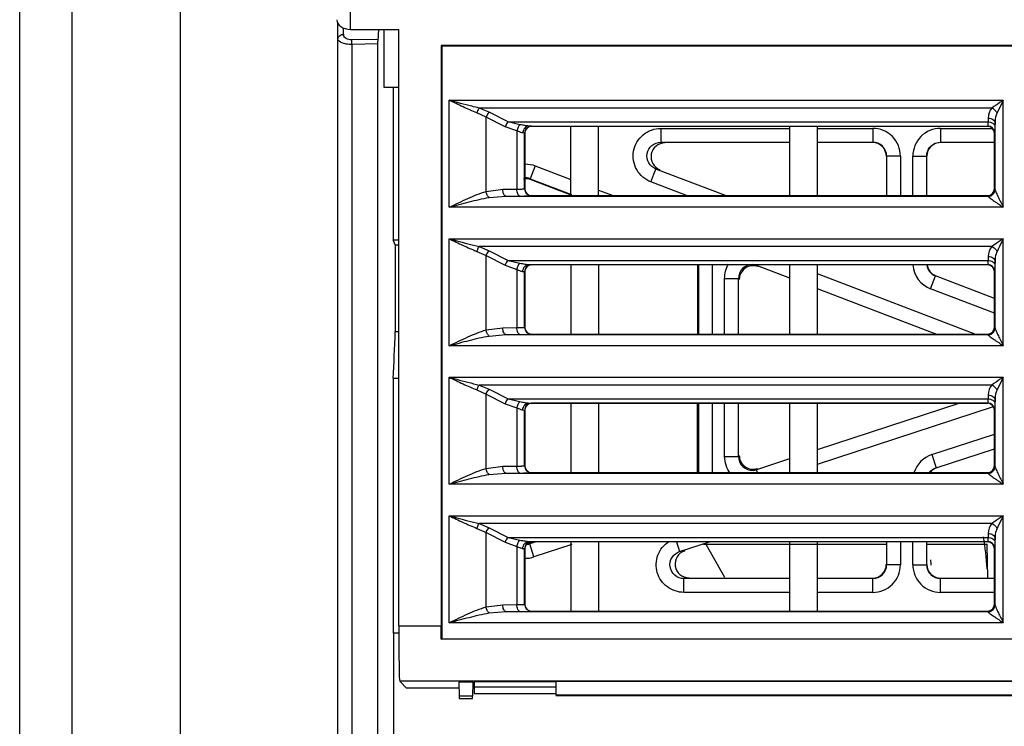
# Model space of a CAD drawing. Header units: millimetres. Extents: x 0 to 700, y 0 to 600.
# Tile 29 of 45: x 240 to 276, y 468 to 493. Entities that reach past the tile are written whole.
import ezdxf

# ---------------------------------------------------------------- set-up
doc = ezdxf.new("R2010")
doc.units = ezdxf.units.MM
doc.header["$LTSCALE"] = 39.111111
doc.layers.get('0').update_dxf_attribs({"linetype": 'CONTINUOUS'})

msp = doc.modelspace()

# ---------------------------------------------------------------- linework, layer by layer
at = {"color": 7, "linetype": 'CONTINUOUS'}
for p, q in [((240.005, 434.212), (240.005, 532.212)), ((251.505, 459.341), (251.505, 493.372)), ((251.961, 493.112), (253.703, 493.112)), ((252.967, 493.112), (252.946, 492.692)), ((253.179, 491.012), (253.174, 493.112)), ((253.703, 471.577), (253.703, 493.112)), ((252.946, 461.053), (252.946, 492.692)), ((255.234, 492.533), (255.234, 471.577)), ((255.234, 492.533), (255.255, 492.512)), ((289.041, 492.533), (255.234, 492.533)), ((255.255, 492.512), (255.255, 471.112)), ((289.041, 492.512), (255.255, 492.512)), ((253.702, 491.012), (253.179, 491.012)), ((253.505, 491.012), (253.505, 485.511)), ((274.975, 489.612), (258.505, 489.612)), ((259.925, 487.112), (259.925, 489.612)), ((260.925, 487.112), (260.925, 489.612)), ((267.825, 489.612), (267.825, 487.112)), ((268.825, 489.612), (268.825, 487.112)), ((258.255, 489.362), (258.255, 487.362)), ((275.225, 487.362), (275.225, 489.362)), ((259.931, 487.129), (258.484, 487.682)), ((258.505, 487.112), (274.975, 487.112)), ((253.576, 485.332), (253.505, 485.511)), ((253.505, 485.511), (253.703, 485.511)), ((253.576, 485.332), (253.577, 482.208)), ((253.576, 485.332), (253.703, 485.332)), ((274.975, 484.612), (258.505, 484.612)), ((259.925, 484.612), (259.925, 482.112)), ((260.925, 484.612), (260.925, 482.112)), ((264.504, 482.112), (264.504, 484.612)), ((267.825, 484.612), (267.825, 482.112)), ((268.825, 484.612), (268.825, 482.112)), ((258.255, 484.362), (258.255, 482.362)), ((275.225, 482.362), (275.225, 484.362)), ((253.577, 482.208), (253.703, 482.208)), ((258.505, 482.112), (274.975, 482.112)), ((253.505, 480.518), (253.505, 471.312)), ((253.505, 480.518), (253.703, 480.518)), ((274.975, 479.612), (258.505, 479.612)), ((259.925, 479.612), (259.925, 477.112)), ((260.925, 479.612), (260.925, 477.112)), ((264.503, 477.112), (264.503, 479.612)), ((267.825, 479.612), (267.825, 477.112)), ((268.825, 479.612), (268.825, 477.112)), ((258.255, 479.362), (258.255, 477.362)), ((275.225, 477.362), (275.225, 479.362)), ((258.505, 477.112), (274.975, 477.112)), ((258.255, 474.362), (258.255, 472.362)), ((258.462, 474.581), (258.557, 474.612)), ((274.975, 474.612), (258.505, 474.612)), ((259.925, 474.612), (259.925, 472.112)), ((260.925, 474.612), (260.925, 472.112)), ((271.32, 474.512), (264.715, 474.512)), ((265.488, 473.318), (264.813, 474.512)), ((267.825, 474.612), (267.825, 472.112)), ((268.825, 474.612), (268.825, 472.112)), ((274.975, 474.512), (272.789, 474.512)), ((274.991, 473.299), (274.97, 474.512)), ((275.225, 472.362), (275.225, 474.362)), ((258.505, 472.112), (274.975, 472.112)), ((255.237, 471.094), (255.234, 471.577)), ((253.703, 471.312), (253.505, 471.312)), ((253.522, 458.291), (253.522, 471.312)), ((255.237, 471.094), (255.255, 471.112)), ((299.721, 471.094), (255.237, 471.094)), ((255.255, 471.112), (299.727, 471.112)), ((253.984, 469.33), (253.737, 469.578)), ((255.879, 469.33), (253.984, 469.33)), ((255.875, 469.546), (255.884, 469.045)), ((256.375, 469.546), (255.875, 469.546)), ((256.375, 469.546), (256.366, 469.045)), ((256.428, 469.33), (256.371, 469.33)), ((256.428, 469.562), (256.428, 469.13)), ((259.375, 469.562), (256.428, 469.562)), ((259.379, 469.362), (256.428, 469.362)), ((259.375, 469.572), (259.384, 469.072)), ((299.375, 469.572), (259.375, 469.572)), ((255.884, 469.045), (255.884, 468.958)), ((256.366, 469.045), (255.884, 469.045)), ((255.884, 468.958), (256.366, 468.958)), ((256.366, 468.958), (256.366, 469.045)), ((256.428, 469.13), (259.383, 469.13)), ((299.366, 469.072), (259.384, 469.072)), ((259.384, 469.063), (299.366, 469.063))]:
    msp.add_line(p, q, dxfattribs=at)
at = {"color": 9, "linetype": 'CONTINUOUS'}
for p, q in [((241.9, 458.991), (241.9, 532.212)), ((245.819, 459.001), (245.819, 528.712)), ((251.961, 493.112), (251.961, 495.889)), ((251.701, 492.935), (251.701, 493.169)), ((252.949, 492.751), (252.001, 492.731)), ((252.005, 492.567), (252.001, 492.731)), ((252.946, 492.588), (252.005, 492.567)), ((252.005, 492.567), (252.005, 458.842)), ((255.524, 486.691), (255.524, 490.553)), ((255.524, 490.553), (275.548, 490.553)), ((275.548, 486.691), (275.548, 490.553)), ((256.857, 489.944), (256.526, 490.098)), ((256.968, 490.119), (256.609, 490.273)), ((275.135, 490.273), (256.609, 490.273)), ((256.857, 487.261), (256.857, 489.944)), ((257.543, 489.597), (256.857, 489.944)), ((257.654, 489.773), (256.968, 490.119)), ((257.972, 489.446), (257.543, 489.597)), ((257.654, 489.773), (274.995, 489.773)), ((258.083, 489.672), (257.654, 489.773)), ((258.406, 489.623), (274.986, 489.623)), ((258.5, 489.617), (258.406, 489.623)), ((258.505, 489.612), (258.5, 489.617)), ((274.986, 489.623), (274.975, 489.612)), ((274.998, 489.913), (274.995, 489.773)), ((275.248, 489.738), (275.245, 489.597)), ((275.248, 487.332), (275.248, 489.738)), ((257.972, 489.446), (257.972, 487.345)), ((258.25, 489.367), (258.187, 489.373)), ((258.25, 487.357), (258.25, 489.367)), ((258.255, 489.362), (258.25, 489.367)), ((263.174, 489.538), (263.174, 489.038)), ((263.174, 489.538), (267.825, 489.538)), ((268.825, 489.538), (270.831, 489.538)), ((270.831, 489.538), (270.831, 489.038)), ((273.278, 489.538), (273.278, 489.038)), ((273.278, 489.538), (275.152, 489.538)), ((275.236, 489.373), (275.225, 489.362)), ((263.174, 489.038), (267.825, 489.038)), ((268.825, 489.038), (270.831, 489.038)), ((273.278, 489.038), (275.225, 489.038)), ((271.331, 488.538), (271.331, 487.112)), ((271.831, 488.538), (271.331, 488.538)), ((271.831, 488.538), (271.831, 487.112)), ((272.279, 487.112), (272.279, 488.538)), ((272.279, 488.538), (272.779, 488.538)), ((272.779, 487.112), (272.779, 488.538)), ((258.635, 488.188), (258.457, 487.721)), ((258.635, 488.188), (259.925, 487.695)), ((262.817, 487.604), (262.996, 488.071)), ((263.141, 488.045), (262.996, 488.071)), ((265.507, 487.112), (262.996, 488.071)), ((258.457, 487.721), (259.941, 487.154)), ((264.106, 487.112), (262.817, 487.604)), ((256.857, 487.261), (257.463, 487.341)), ((256.968, 487.042), (257.574, 487.091)), ((257.463, 487.341), (257.972, 487.345)), ((257.574, 487.091), (258.083, 487.095)), ((257.574, 487.091), (274.996, 487.091)), ((258.25, 487.357), (258.255, 487.362)), ((258.5, 487.107), (258.505, 487.112)), ((260.925, 487.313), (261.451, 487.112)), ((274.975, 487.112), (274.996, 487.091)), ((274.996, 487.091), (274.998, 487.085)), ((275.225, 487.362), (275.246, 487.341)), ((275.246, 487.341), (275.248, 487.332)), ((275.548, 486.691), (255.524, 486.691)), ((255.524, 481.691), (255.524, 485.553)), ((255.524, 485.553), (275.548, 485.553)), ((275.548, 481.691), (275.548, 485.553)), ((256.526, 485.098), (256.857, 484.944)), ((256.609, 485.273), (256.968, 485.119)), ((275.135, 485.273), (256.609, 485.273)), ((256.968, 485.119), (257.654, 484.773)), ((256.857, 482.261), (256.857, 484.944)), ((256.857, 484.944), (257.543, 484.597)), ((257.543, 484.597), (257.972, 484.446)), ((257.654, 484.773), (258.083, 484.672)), ((257.654, 484.773), (274.995, 484.773)), ((258.406, 484.623), (274.986, 484.623)), ((258.406, 484.623), (258.5, 484.617)), ((258.5, 484.617), (258.505, 484.612)), ((264.531, 484.612), (264.531, 482.112)), ((265.031, 484.612), (265.031, 482.112)), ((266.666, 484.612), (266.657, 484.588)), ((274.986, 484.623), (274.975, 484.612)), ((274.998, 484.913), (274.995, 484.773)), ((275.248, 484.738), (275.245, 484.597)), ((275.248, 482.332), (275.248, 484.738)), ((257.972, 484.446), (257.972, 482.345)), ((258.187, 484.373), (258.25, 484.367)), ((258.25, 482.357), (258.25, 484.367)), ((258.25, 484.367), (258.255, 484.362)), ((266.684, 484.549), (266.657, 484.588)), ((266.657, 484.588), (267.825, 484.142)), ((268.825, 484.295), (274.54, 482.112)), ((275.236, 484.373), (275.225, 484.362)), ((265.479, 482.112), (265.479, 484.121)), ((265.479, 484.121), (265.979, 484.121)), ((265.979, 482.112), (265.979, 484.121)), ((266.006, 484.081), (265.979, 484.121)), ((272.922, 483.744), (273.1, 484.211)), ((275.225, 483.4), (273.1, 484.211)), ((268.825, 483.76), (273.139, 482.112)), ((275.225, 482.865), (272.922, 483.744)), ((256.857, 482.261), (257.463, 482.341)), ((257.463, 482.341), (257.972, 482.345)), ((258.25, 482.357), (258.255, 482.362)), ((258.5, 482.107), (258.505, 482.112)), ((274.975, 482.112), (274.996, 482.091)), ((275.225, 482.362), (275.246, 482.341)), ((275.246, 482.341), (275.248, 482.332)), ((256.968, 482.042), (257.574, 482.091)), ((257.574, 482.091), (258.083, 482.095)), ((257.574, 482.091), (274.996, 482.091)), ((274.996, 482.091), (274.998, 482.085)), ((275.548, 481.691), (255.524, 481.691)), ((255.524, 476.691), (255.524, 480.553)), ((255.524, 480.553), (275.548, 480.553)), ((275.548, 476.691), (275.548, 480.553)), ((256.526, 480.098), (256.857, 479.944)), ((275.135, 480.273), (256.609, 480.273)), ((256.609, 480.273), (256.968, 480.119)), ((256.968, 480.119), (257.654, 479.773)), ((256.857, 477.261), (256.857, 479.944)), ((256.857, 479.944), (257.543, 479.597)), ((257.654, 479.773), (274.995, 479.773)), ((257.654, 479.773), (258.083, 479.672)), ((258.406, 479.623), (274.986, 479.623)), ((258.406, 479.623), (258.5, 479.617)), ((258.5, 479.617), (258.505, 479.612)), ((264.531, 479.612), (264.531, 477.112)), ((265.031, 479.612), (265.031, 477.112)), ((265.479, 477.692), (265.479, 479.612)), ((265.979, 477.692), (265.979, 479.612)), ((273.976, 479.612), (268.825, 477.931)), ((274.986, 479.623), (274.975, 479.612)), ((274.998, 479.913), (274.995, 479.773)), ((275.248, 479.738), (275.245, 479.597)), ((275.248, 477.332), (275.248, 479.738)), ((257.543, 479.597), (257.972, 479.446)), ((257.972, 479.446), (257.972, 477.345)), ((258.187, 479.373), (258.25, 479.367)), ((258.25, 477.357), (258.25, 479.367)), ((258.25, 479.367), (258.255, 479.362)), ((275.186, 479.481), (268.825, 477.405)), ((275.236, 479.373), (275.225, 479.362)), ((272.968, 477.761), (275.225, 478.497)), ((273.123, 477.285), (275.225, 477.971)), ((265.479, 477.692), (265.979, 477.692)), ((267.825, 477.605), (266.634, 477.216)), ((272.968, 477.761), (273.123, 477.285)), ((256.857, 477.261), (257.463, 477.341)), ((257.463, 477.341), (257.972, 477.345)), ((258.25, 477.357), (258.255, 477.362)), ((266.634, 477.216), (266.662, 477.256)), ((266.668, 477.112), (266.634, 477.216)), ((275.225, 477.362), (275.246, 477.341)), ((275.246, 477.341), (275.248, 477.332)), ((256.968, 477.042), (257.574, 477.091)), ((257.574, 477.091), (258.083, 477.095)), ((257.574, 477.091), (274.996, 477.091)), ((258.5, 477.107), (258.505, 477.112)), ((274.975, 477.112), (274.996, 477.091)), ((274.996, 477.091), (274.998, 477.085)), ((275.548, 476.691), (255.524, 476.691)), ((255.524, 471.691), (255.524, 475.553)), ((255.524, 475.553), (275.548, 475.553)), ((275.548, 471.691), (275.548, 475.553)), ((256.526, 475.098), (256.857, 474.944)), ((256.609, 475.273), (256.968, 475.119)), ((275.135, 475.273), (256.609, 475.273)), ((256.968, 475.119), (257.654, 474.773)), ((256.857, 472.261), (256.857, 474.944)), ((256.857, 474.944), (257.543, 474.597)), ((257.654, 474.773), (274.995, 474.773)), ((257.654, 474.773), (258.083, 474.672)), ((274.998, 474.913), (274.995, 474.773)), ((275.248, 474.738), (275.245, 474.597)), ((275.248, 472.332), (275.248, 474.738)), ((257.543, 474.597), (257.972, 474.446)), ((257.972, 474.446), (257.972, 472.345)), ((258.187, 474.373), (258.25, 474.367)), ((258.25, 472.357), (258.25, 474.367)), ((258.25, 474.367), (258.255, 474.362)), ((258.406, 474.623), (274.986, 474.623)), ((258.406, 474.623), (258.5, 474.617)), ((258.65, 474.612), (258.434, 474.541)), ((258.462, 474.581), (258.434, 474.541)), ((258.589, 474.066), (258.434, 474.541)), ((258.5, 474.617), (258.505, 474.612)), ((259.957, 474.512), (258.589, 474.066)), ((263.738, 474.612), (263.853, 474.261)), ((263.853, 474.261), (264.929, 474.612)), ((263.853, 474.261), (264.034, 474.29)), ((271.331, 474.612), (271.331, 473.785)), ((271.831, 474.612), (271.831, 473.785)), ((272.279, 473.785), (272.279, 474.612)), ((272.779, 473.785), (272.779, 474.612)), ((274.986, 474.623), (274.975, 474.612)), ((275.236, 474.373), (275.225, 474.362)), ((271.831, 473.785), (271.331, 473.785)), ((272.279, 473.785), (272.779, 473.785)), ((264.008, 473.286), (264.19, 473.315)), ((264.008, 472.786), (264.008, 473.286)), ((267.825, 473.286), (264.008, 473.286)), ((270.831, 473.286), (268.825, 473.286)), ((270.831, 472.786), (270.831, 473.286)), ((273.278, 472.786), (273.278, 473.286)), ((275.225, 473.286), (273.278, 473.286)), ((267.825, 472.786), (264.008, 472.786)), ((270.831, 472.786), (268.825, 472.786)), ((275.225, 472.786), (273.278, 472.786)), ((256.857, 472.261), (257.463, 472.341)), ((257.463, 472.341), (257.972, 472.345)), ((258.25, 472.357), (258.255, 472.362)), ((275.225, 472.362), (275.246, 472.341)), ((275.246, 472.341), (275.248, 472.332)), ((256.968, 472.042), (257.574, 472.091)), ((257.574, 472.091), (258.083, 472.095)), ((257.574, 472.091), (274.996, 472.091)), ((258.5, 472.107), (258.505, 472.112)), ((274.975, 472.112), (274.996, 472.091)), ((274.996, 472.091), (274.998, 472.085)), ((253.703, 471.577), (255.234, 471.577)), ((275.548, 471.691), (255.524, 471.691)), ((309.773, 469.578), (253.737, 469.578))]:
    msp.add_line(p, q, dxfattribs=at)
for centre, radius, start, end in [((251.85, 492.935), 0.149, 180.0525, 194.3238), ((275.562, 489.904), 0.565, 139.1799, 179.105), ((258.5, 489.367), 0.25, 90.0211, 179.9789), ((274.986, 489.373), 0.25, 0.0211, 89.9789), ((270.831, 488.538), 1, 359.9972, 90.0028), ((273.278, 488.538), 1, 89.9972, 180.0028), ((270.832, 488.539), 0.5, 359.9725, 90.0275), ((258.278, 487.254), 0.5, 82.4917, 92.7379), ((258.277, 487.25), 0.503, 69.1072, 82.4667), ((258.5, 487.357), 0.25, 180.0211, 269.9789), ((274.996, 487.341), 0.25, 270.0211, 359.9789), ((275.562, 484.904), 0.565, 139.1799, 179.105), ((258.5, 484.367), 0.25, 90.0211, 179.9789), ((266.478, 484.122), 0.5, 88.9893, 180.055), ((266.477, 484.118), 0.503, 69.1035, 81.0409), ((273.279, 484.679), 1, 183.8781, 249.0905), ((273.278, 484.678), 0.5, 187.8345, 249.1082), ((274.986, 484.373), 0.25, 0.0211, 89.9789), ((258.5, 482.357), 0.25, 180.0211, 269.9789), ((274.996, 482.341), 0.25, 270.0211, 359.9789), ((275.562, 479.904), 0.565, 139.1799, 179.105), ((258.5, 479.367), 0.25, 90.0211, 179.9789), ((274.986, 479.373), 0.25, 0.0211, 89.9789), ((266.478, 477.691), 0.5, 179.9491, 273.1457), ((273.278, 476.81), 1, 108.0685, 161.8449), ((258.5, 477.357), 0.25, 180.0211, 269.9789), ((266.478, 477.695), 0.503, 273.181, 288.0534), ((274.996, 477.341), 0.25, 270.0211, 359.9789), ((275.562, 474.904), 0.565, 139.1799, 179.105), ((258.5, 474.367), 0.25, 90.0211, 179.9789), ((258.278, 475.02), 0.503, 272.855, 288.0516), ((274.986, 474.373), 0.25, 0.0211, 89.9789), ((258.277, 475.024), 1.008, 268.7037, 287.9978), ((259.505, 472.512), 13.5, 5.3604, 6.1877), ((270.831, 473.785), 1, 269.9972, 0.0028), ((270.832, 473.785), 0.5, 269.9725, 0.0275), ((273.278, 473.785), 1, 179.9972, 270.0028), ((273.278, 473.785), 0.5, 179.9725, 270.0275), ((258.5, 472.357), 0.25, 180.0211, 269.9789), ((274.996, 472.341), 0.25, 270.0211, 359.9789)]:
    msp.add_arc(centre, radius, start, end, dxfattribs=at)
at = {"color": 7, "linetype": 'CONTINUOUS'}
for centre, radius, start, end in [((273.286, 488.531), 0.5, 89.9492, 180.042), ((259.505, 472.512), 15.5, 4.1521, 8.4593), ((273.288, 473.796), 0.5, 179.9877, 270.0565)]:
    msp.add_arc(centre, radius, start, end, dxfattribs=at)
for centre, major_axis, ratio, start_param, end_param in [((251.961, 493.462), (0.5, 0), 0.700208, -3.14078, -1.570796), ((258.505, 489.362), (-0.177, 0.177), 0.999695, -0.785246, 0.785246), ((274.975, 489.362), (-0.177, -0.177), 0.999695, 2.356347, 3.926839), ((263.32, 488.511), (0.484, -0.133), 0.995182, 1.839976, 4.615032), ((258.306, 487.214), (-0.238, 0.44), 0.999289, -0.859681, -0.302493), ((258.505, 487.362), (0.177, 0.177), 0.999695, 2.356347, 3.926839), ((274.975, 487.362), (0.177, -0.177), 0.999695, -0.785246, 0.785246), ((258.505, 484.362), (0.177, -0.177), 0.999695, 2.356347, 3.926839), ((266.506, 484.081), (-0.238, 0.44), 0.999289, -0.859681, 1.075562), ((274.975, 484.362), (-0.177, -0.177), 0.999695, 2.356347, 3.926839), ((253.051, 498.612), (0, 22.28), 0.034921, -2.518582, -2.398324), ((258.505, 482.362), (0.177, 0.177), 0.999695, 2.356347, 3.926839), ((274.975, 482.362), (0.177, -0.177), 0.999695, -0.785246, 0.785246), ((258.505, 479.362), (0.177, -0.177), 0.999695, 2.356347, 3.926839), ((274.975, 479.362), (-0.177, -0.177), 0.999695, 2.356347, 3.926839), ((266.507, 477.731), (0.397, 0.304), 0.999723, 2.489618, 4.375349), ((258.505, 477.362), (0.177, 0.177), 0.999695, 2.356347, 3.926839), ((274.975, 477.362), (0.177, -0.177), 0.999695, -0.785246, 0.785246), ((258.505, 474.362), (0.177, -0.177), 0.999695, 2.356347, 3.926839), ((258.307, 475.056), (0.397, 0.304), 0.999723, 4.029356, 4.375349), ((264.191, 473.815), (0.501, 0.04), 0.993954, 1.808744, 4.633073), ((274.975, 474.362), (-0.177, -0.177), 0.999695, 2.356347, 3.926839), ((258.505, 472.362), (0.177, 0.177), 0.999695, 2.356347, 3.926839), ((274.975, 472.362), (0.177, -0.177), 0.999695, -0.785246, 0.785246), ((253.737, 471.577), (0, 2), 0.017455, -4.712389, -3.159046)]:
    msp.add_ellipse(centre, major_axis=major_axis, ratio=ratio, start_param=start_param, end_param=end_param, dxfattribs=at)
at = {"color": 9, "linetype": 'CONTINUOUS'}
for points, knots in [([(251.505, 492.771), (251.505, 492.814), (251.556, 492.906), (251.652, 492.934), (251.701, 492.935)], [0, 0, 0, 0, 0.465244, 1, 1, 1, 1]), ([(252.001, 492.731), (251.932, 492.73), (251.808, 492.753), (251.718, 492.85), (251.706, 492.898)], [0, 0, 0, 0, 0.582794, 1, 1, 1, 1]), ([(252.005, 492.567), (251.939, 492.567), (251.813, 492.576), (251.639, 492.617), (251.505, 492.705), (251.505, 492.771)], [0, 0, 0, 0, 0.350278, 0.647779, 1, 1, 1, 1]), ([(256.609, 490.273), (256.519, 490.293), (256.155, 490.379), (255.795, 490.479), (255.524, 490.553)], [0, 0, 0, 0, 0.247607, 1, 1, 1, 1]), ([(256.526, 490.098), (256.357, 490.164), (256.021, 490.313), (255.691, 490.473), (255.524, 490.553)], [0, 0, 0, 0, 0.49372, 1, 1, 1, 1]), ([(275.548, 490.553), (275.512, 490.53), (275.374, 490.437), (275.235, 490.345), (275.135, 490.273)], [0, 0, 0, 0, 0.258748, 1, 1, 1, 1]), ([(275.548, 490.553), (275.528, 490.515), (275.452, 490.363), (275.376, 490.212), (275.323, 490.098)], [0, 0, 0, 0, 0.256631, 1, 1, 1, 1]), ([(256.609, 490.273), (256.601, 490.261), (256.566, 490.206), (256.541, 490.146), (256.526, 490.098)], [0, 0, 0, 0, 0.223553, 1, 1, 1, 1]), ([(256.968, 490.119), (256.956, 490.108), (256.911, 490.055), (256.877, 489.993), (256.857, 489.944)], [0, 0, 0, 0, 0.229022, 1, 1, 1, 1]), ([(275.135, 490.273), (275.195, 490.247), (275.266, 490.189), (275.313, 490.117), (275.323, 490.098)], [0, 0, 0, 0, 0.758315, 1, 1, 1, 1]), ([(275.323, 490.098), (275.309, 490.07), (275.265, 489.954), (275.249, 489.83), (275.248, 489.738)], [0, 0, 0, 0, 0.252745, 1, 1, 1, 1]), ([(257.654, 489.773), (257.643, 489.761), (257.597, 489.709), (257.563, 489.647), (257.543, 489.597)], [0, 0, 0, 0, 0.229022, 1, 1, 1, 1]), ([(258.083, 489.672), (258.053, 489.649), (258.006, 489.574), (257.981, 489.493), (257.972, 489.446)], [0, 0, 0, 0, 0.439989, 1, 1, 1, 1]), ([(258.406, 489.623), (258.357, 489.624), (258.249, 489.643), (258.141, 489.662), (258.083, 489.672)], [0, 0, 0, 0, 0.455546, 1, 1, 1, 1]), ([(258.406, 489.623), (258.378, 489.623), (258.319, 489.609), (258.222, 489.533), (258.188, 489.436), (258.187, 489.373)], [0, 0, 0, 0, 0.236231, 0.482439, 1, 1, 1, 1]), ([(274.995, 489.773), (274.995, 489.752), (274.994, 489.716), (274.992, 489.674), (274.99, 489.648), (274.989, 489.636), (274.988, 489.628), (274.987, 489.624), (274.986, 489.623)], [0, 0, 0, 0, 0.415069, 0.726875, 0.840274, 0.923882, 0.977058, 1, 1, 1, 1]), ([(274.995, 489.773), (275.027, 489.772), (275.089, 489.764), (275.171, 489.727), (275.229, 489.67), (275.245, 489.621), (275.245, 489.597)], [0, 0, 0, 0, 0.288019, 0.555938, 0.791493, 1, 1, 1, 1]), ([(274.998, 489.913), (275.03, 489.913), (275.092, 489.904), (275.173, 489.867), (275.231, 489.81), (275.247, 489.761), (275.248, 489.738)], [0, 0, 0, 0, 0.288019, 0.555938, 0.791493, 1, 1, 1, 1]), ([(275.245, 489.597), (275.245, 489.566), (275.244, 489.522), (275.242, 489.468), (275.241, 489.436), (275.24, 489.411), (275.239, 489.392), (275.237, 489.381), (275.237, 489.374), (275.236, 489.373)], [0, 0, 0, 0, 0.415742, 0.585612, 0.727957, 0.841425, 0.924976, 0.977893, 1, 1, 1, 1]), ([(258.187, 489.373), (258.173, 489.374), (258.141, 489.381), (258.07, 489.407), (258.013, 489.431), (257.972, 489.446)], [0, 0, 0, 0, 0.190571, 0.427504, 1, 1, 1, 1]), ([(262.817, 487.604), (262.605, 487.685), (262.226, 488.008), (262.106, 488.736), (262.478, 489.373), (262.947, 489.538), (263.174, 489.538)], [0, 0, 0, 0, 0.249915, 0.500164, 0.750329, 1, 1, 1, 1]), ([(262.996, 488.071), (262.889, 488.112), (262.698, 488.272), (262.635, 488.638), (262.825, 488.957), (263.06, 489.038), (263.174, 489.038)], [0, 0, 0, 0, 0.249662, 0.50016, 0.750578, 1, 1, 1, 1]), ([(255.524, 486.691), (255.747, 486.799), (256.078, 486.96), (256.523, 487.149), (256.746, 487.229), (256.857, 487.261)], [0, 0, 0, 0, 0.511948, 0.760783, 1, 1, 1, 1]), ([(256.968, 487.042), (256.939, 487.066), (256.893, 487.138), (256.866, 487.216), (256.857, 487.261)], [0, 0, 0, 0, 0.447081, 1, 1, 1, 1]), ([(257.574, 487.091), (257.538, 487.092), (257.492, 487.16), (257.469, 487.248), (257.463, 487.309), (257.463, 487.341)], [0, 0, 0, 0, 0.375493, 0.668564, 1, 1, 1, 1]), ([(257.972, 487.345), (258.009, 487.346), (258.063, 487.347), (258.13, 487.348), (258.17, 487.35), (258.202, 487.351), (258.226, 487.352), (258.24, 487.355), (258.249, 487.355), (258.25, 487.357)], [0, 0, 0, 0, 0.40484, 0.575479, 0.720463, 0.837183, 0.923597, 0.978046, 1, 1, 1, 1]), ([(258.083, 487.095), (258.047, 487.096), (258.001, 487.164), (257.978, 487.253), (257.972, 487.313), (257.972, 487.345)], [0, 0, 0, 0, 0.375494, 0.668564, 1, 1, 1, 1]), ([(258.083, 487.095), (258.139, 487.096), (258.219, 487.097), (258.32, 487.098), (258.38, 487.1), (258.428, 487.101), (258.461, 487.103), (258.48, 487.104), (258.49, 487.105), (258.496, 487.106), (258.499, 487.106), (258.5, 487.107)], [0, 0, 0, 0, 0.405152, 0.57588, 0.720937, 0.837728, 0.924159, 0.955405, 0.978488, 0.993337, 1, 1, 1, 1]), ([(274.998, 487.085), (275.061, 487.085), (275.193, 487.137), (275.247, 487.269), (275.248, 487.332)], [0, 0, 0, 0, 0.502514, 1, 1, 1, 1]), ([(274.998, 487.085), (274.998, 487.081), (275.007, 487.071), (275.023, 487.055), (275.047, 487.036), (275.088, 487.005), (275.145, 486.964), (275.22, 486.912), (275.299, 486.858), (275.409, 486.784), (275.492, 486.728), (275.548, 486.691)], [0, 0, 0, 0, 0.019933, 0.054824, 0.101183, 0.15557, 0.279433, 0.415062, 0.557187, 0.703066, 1, 1, 1, 1]), ([(275.248, 487.332), (275.248, 487.325), (275.253, 487.308), (275.267, 487.268), (275.293, 487.209), (275.33, 487.13), (275.385, 487.017), (275.458, 486.869), (275.518, 486.751), (275.548, 486.691)], [0, 0, 0, 0, 0.029281, 0.071693, 0.18001, 0.304808, 0.437851, 0.715745, 1, 1, 1, 1]), ([(255.524, 486.691), (255.766, 486.757), (256.243, 486.889), (256.726, 487.001), (256.968, 487.042)], [0, 0, 0, 0, 0.505148, 1, 1, 1, 1]), ([(255.524, 485.553), (255.615, 485.529), (255.975, 485.43), (256.336, 485.334), (256.609, 485.273)], [0, 0, 0, 0, 0.251677, 1, 1, 1, 1]), ([(255.524, 485.553), (255.691, 485.473), (256.021, 485.313), (256.357, 485.164), (256.526, 485.098)], [0, 0, 0, 0, 0.506281, 1, 1, 1, 1]), ([(275.548, 485.553), (275.512, 485.53), (275.374, 485.437), (275.235, 485.345), (275.135, 485.273)], [0, 0, 0, 0, 0.258748, 1, 1, 1, 1]), ([(275.548, 485.553), (275.528, 485.515), (275.452, 485.363), (275.376, 485.212), (275.323, 485.098)], [0, 0, 0, 0, 0.256631, 1, 1, 1, 1]), ([(256.526, 485.098), (256.531, 485.114), (256.553, 485.175), (256.582, 485.234), (256.609, 485.273)], [0, 0, 0, 0, 0.267302, 1, 1, 1, 1]), ([(256.857, 484.944), (256.863, 484.96), (256.892, 485.023), (256.931, 485.082), (256.968, 485.119)], [0, 0, 0, 0, 0.262001, 1, 1, 1, 1]), ([(275.135, 485.273), (275.195, 485.247), (275.266, 485.189), (275.313, 485.117), (275.323, 485.098)], [0, 0, 0, 0, 0.758315, 1, 1, 1, 1]), ([(275.323, 485.098), (275.309, 485.07), (275.265, 484.954), (275.249, 484.83), (275.248, 484.738)], [0, 0, 0, 0, 0.252745, 1, 1, 1, 1]), ([(257.543, 484.597), (257.55, 484.614), (257.579, 484.677), (257.618, 484.736), (257.654, 484.773)], [0, 0, 0, 0, 0.262001, 1, 1, 1, 1]), ([(257.972, 484.446), (257.981, 484.493), (258.006, 484.574), (258.053, 484.649), (258.083, 484.672)], [0, 0, 0, 0, 0.560005, 1, 1, 1, 1]), ([(258.083, 484.672), (258.141, 484.662), (258.249, 484.643), (258.357, 484.624), (258.406, 484.623)], [0, 0, 0, 0, 0.54438, 1, 1, 1, 1]), ([(258.187, 484.373), (258.188, 484.436), (258.222, 484.533), (258.319, 484.609), (258.378, 484.623), (258.406, 484.623)], [0, 0, 0, 0, 0.517564, 0.763771, 1, 1, 1, 1]), ([(274.995, 484.773), (274.995, 484.752), (274.994, 484.716), (274.992, 484.674), (274.99, 484.648), (274.989, 484.636), (274.988, 484.628), (274.987, 484.624), (274.986, 484.623)], [0, 0, 0, 0, 0.415069, 0.726875, 0.840274, 0.923882, 0.977058, 1, 1, 1, 1]), ([(274.995, 484.773), (275.027, 484.772), (275.089, 484.764), (275.171, 484.727), (275.229, 484.67), (275.245, 484.621), (275.245, 484.597)], [0, 0, 0, 0, 0.288019, 0.555938, 0.791493, 1, 1, 1, 1]), ([(274.998, 484.913), (275.03, 484.913), (275.092, 484.904), (275.173, 484.867), (275.231, 484.81), (275.247, 484.761), (275.248, 484.738)], [0, 0, 0, 0, 0.288019, 0.555938, 0.791493, 1, 1, 1, 1]), ([(275.245, 484.597), (275.245, 484.566), (275.244, 484.522), (275.242, 484.468), (275.241, 484.436), (275.24, 484.411), (275.239, 484.392), (275.237, 484.381), (275.237, 484.374), (275.236, 484.373)], [0, 0, 0, 0, 0.415742, 0.585612, 0.727957, 0.841425, 0.924976, 0.977893, 1, 1, 1, 1]), ([(257.972, 484.446), (258.013, 484.431), (258.07, 484.407), (258.141, 484.381), (258.173, 484.374), (258.187, 484.373)], [0, 0, 0, 0, 0.572392, 0.809352, 1, 1, 1, 1]), ([(255.524, 481.691), (255.747, 481.799), (256.078, 481.96), (256.523, 482.149), (256.746, 482.229), (256.857, 482.261)], [0, 0, 0, 0, 0.511948, 0.760783, 1, 1, 1, 1]), ([(256.968, 482.042), (256.939, 482.066), (256.893, 482.138), (256.866, 482.216), (256.857, 482.261)], [0, 0, 0, 0, 0.447081, 1, 1, 1, 1]), ([(257.574, 482.091), (257.538, 482.092), (257.492, 482.16), (257.469, 482.248), (257.463, 482.309), (257.463, 482.341)], [0, 0, 0, 0, 0.375493, 0.668564, 1, 1, 1, 1]), ([(257.972, 482.345), (258.009, 482.346), (258.063, 482.347), (258.13, 482.348), (258.17, 482.35), (258.202, 482.351), (258.226, 482.352), (258.24, 482.355), (258.249, 482.355), (258.25, 482.357)], [0, 0, 0, 0, 0.40484, 0.575479, 0.720463, 0.837183, 0.923597, 0.978046, 1, 1, 1, 1]), ([(258.083, 482.095), (258.047, 482.096), (258.001, 482.164), (257.978, 482.253), (257.972, 482.313), (257.972, 482.345)], [0, 0, 0, 0, 0.375494, 0.668564, 1, 1, 1, 1]), ([(258.083, 482.095), (258.139, 482.096), (258.219, 482.097), (258.32, 482.098), (258.38, 482.1), (258.428, 482.101), (258.461, 482.103), (258.48, 482.104), (258.49, 482.105), (258.496, 482.106), (258.499, 482.106), (258.5, 482.107)], [0, 0, 0, 0, 0.405152, 0.57588, 0.720937, 0.837728, 0.924159, 0.955405, 0.978488, 0.993337, 1, 1, 1, 1]), ([(274.998, 482.085), (275.061, 482.085), (275.193, 482.137), (275.247, 482.269), (275.248, 482.332)], [0, 0, 0, 0, 0.502514, 1, 1, 1, 1]), ([(275.248, 482.332), (275.248, 482.325), (275.253, 482.308), (275.267, 482.268), (275.293, 482.209), (275.33, 482.13), (275.385, 482.017), (275.458, 481.869), (275.518, 481.751), (275.548, 481.691)], [0, 0, 0, 0, 0.029281, 0.071693, 0.18001, 0.304808, 0.437851, 0.715745, 1, 1, 1, 1]), ([(255.524, 481.691), (255.766, 481.757), (256.243, 481.889), (256.726, 482.001), (256.968, 482.042)], [0, 0, 0, 0, 0.505148, 1, 1, 1, 1]), ([(274.998, 482.085), (274.998, 482.081), (275.007, 482.071), (275.023, 482.055), (275.047, 482.036), (275.088, 482.005), (275.145, 481.964), (275.22, 481.912), (275.299, 481.858), (275.409, 481.784), (275.492, 481.728), (275.548, 481.691)], [0, 0, 0, 0, 0.019933, 0.054824, 0.101183, 0.15557, 0.279433, 0.415062, 0.557187, 0.703066, 1, 1, 1, 1]), ([(255.524, 480.553), (255.615, 480.529), (255.975, 480.43), (256.336, 480.334), (256.609, 480.273)], [0, 0, 0, 0, 0.251677, 1, 1, 1, 1]), ([(255.524, 480.553), (255.691, 480.473), (256.021, 480.313), (256.357, 480.164), (256.526, 480.098)], [0, 0, 0, 0, 0.506281, 1, 1, 1, 1]), ([(275.548, 480.553), (275.512, 480.53), (275.374, 480.437), (275.235, 480.345), (275.135, 480.273)], [0, 0, 0, 0, 0.258748, 1, 1, 1, 1]), ([(275.548, 480.553), (275.528, 480.515), (275.452, 480.363), (275.376, 480.212), (275.323, 480.098)], [0, 0, 0, 0, 0.256631, 1, 1, 1, 1]), ([(256.526, 480.098), (256.531, 480.114), (256.553, 480.175), (256.582, 480.234), (256.609, 480.273)], [0, 0, 0, 0, 0.267302, 1, 1, 1, 1]), ([(256.857, 479.944), (256.863, 479.96), (256.892, 480.023), (256.931, 480.082), (256.968, 480.119)], [0, 0, 0, 0, 0.262001, 1, 1, 1, 1]), ([(275.135, 480.273), (275.195, 480.247), (275.266, 480.189), (275.313, 480.117), (275.323, 480.098)], [0, 0, 0, 0, 0.758315, 1, 1, 1, 1]), ([(275.323, 480.098), (275.309, 480.07), (275.265, 479.954), (275.249, 479.83), (275.248, 479.738)], [0, 0, 0, 0, 0.252745, 1, 1, 1, 1]), ([(257.543, 479.597), (257.55, 479.614), (257.579, 479.677), (257.618, 479.736), (257.654, 479.773)], [0, 0, 0, 0, 0.262001, 1, 1, 1, 1]), ([(257.972, 479.446), (257.981, 479.493), (258.006, 479.574), (258.053, 479.649), (258.083, 479.672)], [0, 0, 0, 0, 0.560005, 1, 1, 1, 1]), ([(258.083, 479.672), (258.141, 479.662), (258.249, 479.643), (258.357, 479.624), (258.406, 479.623)], [0, 0, 0, 0, 0.54438, 1, 1, 1, 1]), ([(258.187, 479.373), (258.188, 479.436), (258.222, 479.533), (258.319, 479.609), (258.378, 479.623), (258.406, 479.623)], [0, 0, 0, 0, 0.517564, 0.763771, 1, 1, 1, 1]), ([(274.995, 479.773), (274.995, 479.752), (274.994, 479.716), (274.992, 479.674), (274.99, 479.648), (274.989, 479.636), (274.988, 479.628), (274.987, 479.624), (274.986, 479.623)], [0, 0, 0, 0, 0.415069, 0.726875, 0.840274, 0.923882, 0.977058, 1, 1, 1, 1]), ([(274.995, 479.773), (275.027, 479.772), (275.089, 479.764), (275.171, 479.727), (275.229, 479.67), (275.245, 479.621), (275.245, 479.597)], [0, 0, 0, 0, 0.288019, 0.555938, 0.791493, 1, 1, 1, 1]), ([(274.998, 479.913), (275.03, 479.913), (275.092, 479.904), (275.173, 479.867), (275.231, 479.81), (275.247, 479.761), (275.248, 479.738)], [0, 0, 0, 0, 0.288019, 0.555938, 0.791493, 1, 1, 1, 1]), ([(257.972, 479.446), (258.013, 479.431), (258.07, 479.407), (258.141, 479.381), (258.173, 479.374), (258.187, 479.373)], [0, 0, 0, 0, 0.572392, 0.809352, 1, 1, 1, 1]), ([(275.245, 479.597), (275.245, 479.566), (275.244, 479.522), (275.242, 479.468), (275.241, 479.436), (275.24, 479.411), (275.239, 479.392), (275.237, 479.381), (275.237, 479.374), (275.236, 479.373)], [0, 0, 0, 0, 0.415742, 0.585612, 0.727957, 0.841425, 0.924976, 0.977893, 1, 1, 1, 1]), ([(255.524, 476.691), (255.747, 476.799), (256.078, 476.96), (256.523, 477.149), (256.746, 477.229), (256.857, 477.261)], [0, 0, 0, 0, 0.511948, 0.760783, 1, 1, 1, 1]), ([(256.968, 477.042), (256.939, 477.066), (256.893, 477.138), (256.866, 477.216), (256.857, 477.261)], [0, 0, 0, 0, 0.447081, 1, 1, 1, 1]), ([(257.574, 477.091), (257.538, 477.092), (257.492, 477.16), (257.469, 477.248), (257.463, 477.309), (257.463, 477.341)], [0, 0, 0, 0, 0.375493, 0.668564, 1, 1, 1, 1]), ([(257.972, 477.345), (258.009, 477.346), (258.063, 477.347), (258.13, 477.348), (258.17, 477.35), (258.202, 477.351), (258.226, 477.352), (258.24, 477.355), (258.249, 477.355), (258.25, 477.357)], [0, 0, 0, 0, 0.40484, 0.575479, 0.720463, 0.837183, 0.923597, 0.978046, 1, 1, 1, 1]), ([(258.083, 477.095), (258.047, 477.096), (258.001, 477.164), (257.978, 477.253), (257.972, 477.313), (257.972, 477.345)], [0, 0, 0, 0, 0.375494, 0.668564, 1, 1, 1, 1]), ([(274.998, 477.085), (275.061, 477.085), (275.193, 477.137), (275.247, 477.269), (275.248, 477.332)], [0, 0, 0, 0, 0.502514, 1, 1, 1, 1]), ([(275.248, 477.332), (275.248, 477.325), (275.253, 477.308), (275.267, 477.268), (275.293, 477.209), (275.33, 477.13), (275.385, 477.017), (275.458, 476.869), (275.518, 476.751), (275.548, 476.691)], [0, 0, 0, 0, 0.029281, 0.071693, 0.18001, 0.304808, 0.437851, 0.715745, 1, 1, 1, 1]), ([(255.524, 476.691), (255.766, 476.757), (256.243, 476.889), (256.726, 477.001), (256.968, 477.042)], [0, 0, 0, 0, 0.505148, 1, 1, 1, 1]), ([(258.083, 477.095), (258.139, 477.096), (258.219, 477.097), (258.32, 477.098), (258.38, 477.1), (258.428, 477.101), (258.461, 477.103), (258.48, 477.104), (258.49, 477.105), (258.496, 477.106), (258.499, 477.106), (258.5, 477.107)], [0, 0, 0, 0, 0.405152, 0.57588, 0.720937, 0.837728, 0.924159, 0.955405, 0.978488, 0.993337, 1, 1, 1, 1]), ([(274.998, 477.085), (274.998, 477.081), (275.007, 477.071), (275.023, 477.055), (275.047, 477.036), (275.088, 477.005), (275.145, 476.964), (275.22, 476.912), (275.299, 476.858), (275.409, 476.784), (275.492, 476.728), (275.548, 476.691)], [0, 0, 0, 0, 0.019933, 0.054824, 0.101183, 0.15557, 0.279433, 0.415062, 0.557187, 0.703066, 1, 1, 1, 1]), ([(255.524, 475.553), (255.615, 475.529), (255.975, 475.43), (256.336, 475.334), (256.609, 475.273)], [0, 0, 0, 0, 0.251677, 1, 1, 1, 1]), ([(255.524, 475.553), (255.691, 475.473), (256.021, 475.313), (256.357, 475.164), (256.526, 475.098)], [0, 0, 0, 0, 0.506281, 1, 1, 1, 1]), ([(275.548, 475.553), (275.512, 475.53), (275.374, 475.437), (275.235, 475.345), (275.135, 475.273)], [0, 0, 0, 0, 0.258748, 1, 1, 1, 1]), ([(275.548, 475.553), (275.528, 475.515), (275.452, 475.363), (275.376, 475.212), (275.323, 475.098)], [0, 0, 0, 0, 0.256631, 1, 1, 1, 1]), ([(256.526, 475.098), (256.531, 475.114), (256.553, 475.175), (256.582, 475.234), (256.609, 475.273)], [0, 0, 0, 0, 0.267302, 1, 1, 1, 1]), ([(256.857, 474.944), (256.863, 474.96), (256.892, 475.023), (256.931, 475.082), (256.968, 475.119)], [0, 0, 0, 0, 0.262001, 1, 1, 1, 1]), ([(275.135, 475.273), (275.195, 475.247), (275.266, 475.189), (275.313, 475.117), (275.323, 475.098)], [0, 0, 0, 0, 0.758315, 1, 1, 1, 1]), ([(275.323, 475.098), (275.309, 475.07), (275.265, 474.954), (275.249, 474.83), (275.248, 474.738)], [0, 0, 0, 0, 0.252745, 1, 1, 1, 1]), ([(257.543, 474.597), (257.55, 474.614), (257.579, 474.677), (257.618, 474.736), (257.654, 474.773)], [0, 0, 0, 0, 0.262001, 1, 1, 1, 1]), ([(257.972, 474.446), (257.981, 474.493), (258.006, 474.574), (258.053, 474.649), (258.083, 474.672)], [0, 0, 0, 0, 0.560005, 1, 1, 1, 1]), ([(258.083, 474.672), (258.141, 474.662), (258.249, 474.643), (258.357, 474.624), (258.406, 474.623)], [0, 0, 0, 0, 0.54438, 1, 1, 1, 1]), ([(274.995, 474.773), (274.995, 474.752), (274.994, 474.716), (274.992, 474.674), (274.99, 474.648), (274.989, 474.636), (274.988, 474.628), (274.987, 474.624), (274.986, 474.623)], [0, 0, 0, 0, 0.415069, 0.726875, 0.840274, 0.923882, 0.977058, 1, 1, 1, 1]), ([(274.995, 474.773), (275.027, 474.772), (275.089, 474.764), (275.171, 474.727), (275.229, 474.67), (275.245, 474.621), (275.245, 474.597)], [0, 0, 0, 0, 0.288019, 0.555938, 0.791493, 1, 1, 1, 1]), ([(274.998, 474.913), (275.03, 474.913), (275.092, 474.904), (275.173, 474.867), (275.231, 474.81), (275.247, 474.761), (275.248, 474.738)], [0, 0, 0, 0, 0.288019, 0.555938, 0.791493, 1, 1, 1, 1]), ([(257.972, 474.446), (258.013, 474.431), (258.07, 474.407), (258.141, 474.381), (258.173, 474.374), (258.187, 474.373)], [0, 0, 0, 0, 0.572392, 0.809352, 1, 1, 1, 1]), ([(258.187, 474.373), (258.188, 474.436), (258.222, 474.533), (258.319, 474.609), (258.378, 474.623), (258.406, 474.623)], [0, 0, 0, 0, 0.517564, 0.763771, 1, 1, 1, 1]), ([(264.008, 472.786), (263.798, 472.786), (263.365, 472.926), (262.977, 473.479), (262.998, 474.156), (263.285, 474.51), (263.462, 474.624)], [0, 0, 0, 0, 0.249599, 0.499665, 0.749933, 1, 1, 1, 1]), ([(275.245, 474.597), (275.245, 474.566), (275.244, 474.522), (275.242, 474.468), (275.241, 474.436), (275.24, 474.411), (275.239, 474.392), (275.237, 474.381), (275.237, 474.374), (275.236, 474.373)], [0, 0, 0, 0, 0.415742, 0.585612, 0.727957, 0.841425, 0.924976, 0.977893, 1, 1, 1, 1]), ([(264.008, 473.286), (263.892, 473.285), (263.651, 473.369), (263.463, 473.699), (263.539, 474.071), (263.742, 474.225), (263.853, 474.261)], [0, 0, 0, 0, 0.249343, 0.49984, 0.750412, 1, 1, 1, 1]), ([(255.524, 471.691), (255.747, 471.799), (256.078, 471.96), (256.523, 472.149), (256.746, 472.229), (256.857, 472.261)], [0, 0, 0, 0, 0.511948, 0.760783, 1, 1, 1, 1]), ([(256.968, 472.042), (256.939, 472.066), (256.893, 472.138), (256.866, 472.216), (256.857, 472.261)], [0, 0, 0, 0, 0.447081, 1, 1, 1, 1]), ([(257.574, 472.091), (257.538, 472.092), (257.492, 472.16), (257.469, 472.248), (257.463, 472.309), (257.463, 472.341)], [0, 0, 0, 0, 0.375493, 0.668564, 1, 1, 1, 1]), ([(257.972, 472.345), (258.009, 472.346), (258.063, 472.347), (258.13, 472.348), (258.17, 472.35), (258.202, 472.351), (258.226, 472.352), (258.24, 472.355), (258.249, 472.355), (258.25, 472.357)], [0, 0, 0, 0, 0.40484, 0.575479, 0.720463, 0.837183, 0.923597, 0.978046, 1, 1, 1, 1]), ([(258.083, 472.095), (258.047, 472.096), (258.001, 472.164), (257.978, 472.253), (257.972, 472.313), (257.972, 472.345)], [0, 0, 0, 0, 0.375494, 0.668564, 1, 1, 1, 1]), ([(274.998, 472.085), (275.061, 472.085), (275.193, 472.137), (275.247, 472.269), (275.248, 472.332)], [0, 0, 0, 0, 0.502514, 1, 1, 1, 1]), ([(275.248, 472.332), (275.248, 472.325), (275.253, 472.308), (275.267, 472.268), (275.293, 472.209), (275.33, 472.13), (275.385, 472.017), (275.458, 471.869), (275.518, 471.751), (275.548, 471.691)], [0, 0, 0, 0, 0.029281, 0.071693, 0.18001, 0.304808, 0.437851, 0.715745, 1, 1, 1, 1]), ([(255.524, 471.691), (255.766, 471.757), (256.243, 471.889), (256.726, 472.001), (256.968, 472.042)], [0, 0, 0, 0, 0.505148, 1, 1, 1, 1]), ([(258.083, 472.095), (258.139, 472.096), (258.219, 472.097), (258.32, 472.098), (258.38, 472.1), (258.428, 472.101), (258.461, 472.103), (258.48, 472.104), (258.49, 472.105), (258.496, 472.106), (258.499, 472.106), (258.5, 472.107)], [0, 0, 0, 0, 0.405152, 0.57588, 0.720937, 0.837728, 0.924159, 0.955405, 0.978488, 0.993337, 1, 1, 1, 1]), ([(274.998, 472.085), (274.998, 472.081), (275.007, 472.071), (275.023, 472.055), (275.047, 472.036), (275.088, 472.005), (275.145, 471.964), (275.22, 471.912), (275.299, 471.858), (275.409, 471.784), (275.492, 471.728), (275.548, 471.691)], [0, 0, 0, 0, 0.019933, 0.054824, 0.101183, 0.15557, 0.279433, 0.415062, 0.557187, 0.703066, 1, 1, 1, 1])]:
    msp.add_open_spline(points, degree=3, knots=knots, dxfattribs=at)
at = {"color": 7, "linetype": 'CONTINUOUS'}
for points, knots in [([(271.322, 488.529), (271.322, 488.657), (271.215, 488.923), (270.949, 489.029), (270.821, 489.028)], [0, 0, 0, 0, 0.500831, 1, 1, 1, 1]), ([(272.793, 484.611), (272.806, 484.524), (272.879, 484.356), (273.028, 484.249), (273.109, 484.218)], [0, 0, 0, 0, 0.50017, 1, 1, 1, 1]), ([(270.819, 473.298), (270.946, 473.298), (271.213, 473.403), (271.32, 473.669), (271.32, 473.797)], [0, 0, 0, 0, 0.499147, 1, 1, 1, 1])]:
    msp.add_open_spline(points, degree=3, knots=knots, dxfattribs=at)
at = {"color": 9, "linetype": 'CONTINUOUS'}
for points in [[(272.845, 488.788), (272.889, 488.863), (272.955, 488.93), (273.031, 488.973)], [(273.031, 488.973), (273.105, 489.015), (273.193, 489.038), (273.278, 489.038)], [(272.779, 488.538), (272.779, 488.624), (272.802, 488.713), (272.845, 488.788)], [(258.254, 488.253), (258.383, 488.256), (258.515, 488.234), (258.635, 488.188)], [(265.479, 484.121), (265.479, 484.297), (265.529, 484.48), (265.618, 484.631)], [(265.678, 477.092), (265.552, 477.261), (265.479, 477.481), (265.479, 477.692)], [(272.882, 477.114), (272.942, 477.193), (273.03, 477.255), (273.123, 477.285)]]:
    msp.add_open_spline(points, degree=3, dxfattribs=at)
at = {"color": 7, "linetype": 'CONTINUOUS'}
msp.add_open_spline([(273.133, 477.278), (273.044, 477.249), (272.96, 477.191), (272.9, 477.118)], degree=3, dxfattribs=at)

doc.saveas('drawing.dxf')
